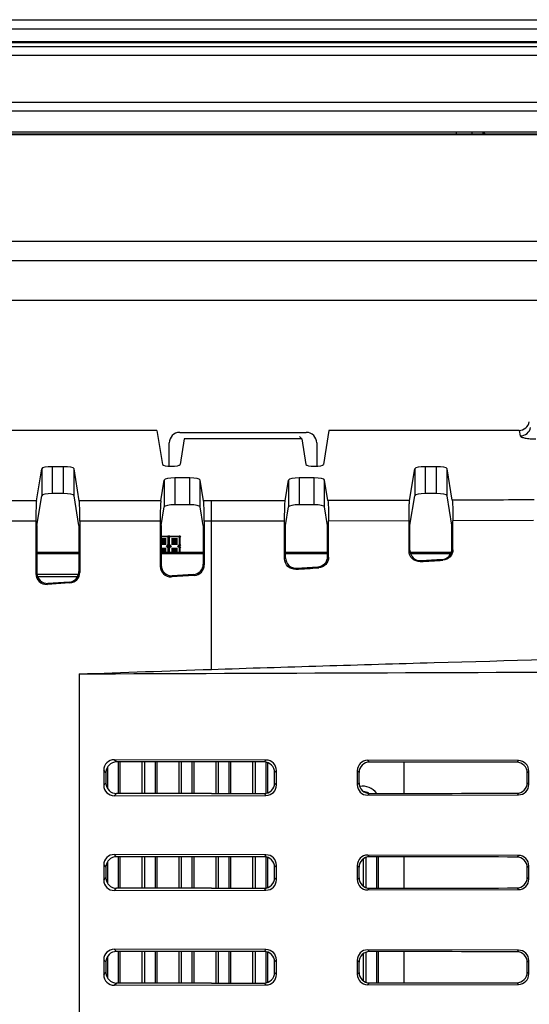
# Model space of a CAD drawing. Header units: millimetres. Extents: x 0 to 1189, y 0 to 841.
# Tile 27 of 28: x 994 to 1042, y 499 to 592. Entities that reach past the tile are written whole.
import ezdxf

# ---------------------------------------------------------------- set-up
doc = ezdxf.new("R2010")
doc.units = ezdxf.units.MM
doc.header["$LTSCALE"] = 65.395
for name, color, linetype in [('01_FAM_NUT_SMD-SHAPE', 7, 'CONTINUOUS'), ('BASE_PCB_V00-TOPRC-SHAPE', 7, 'CONTINUOUS'), ('FRONT_CASE-RC12_-SHAPE', 7, 'CONTINUOUS'), ('GASKET-TOPRC12W_REV01_REA-SHAPE', 7, 'CONTINUOUS'), ('GASKET-TOPRC12W_REV02_-SHAPE', 7, 'CONTINUOUS'), ('HEATSINK_RTW_RC1-SHAPE', 7, 'CONTINUOUS'), ('REAR_CASE-RC12-SHAPE', 7, 'CONTINUOUS'), ('REAR_COVER_RC1200WD-SHAPE', 7, 'CONTINUOUS'), ('TF31-60S-0_5SH_PRT_PRT_PR-SHAPE', 7, 'CONTINUOUS')]:
    doc.layers.add(name, color=color, linetype=linetype)

msp = doc.modelspace()

# ---------------------------------------------------------------- linework, layer by layer
at = {"layer": '01_FAM_NUT_SMD-SHAPE', "color": 7, "linetype": 'Continuous'}
msp.add_arc((1026.167849, 517.512508), 1.25, 59.49247168, 83.32670158, dxfattribs=at)
at = {"layer": 'BASE_PCB_V00-TOPRC-SHAPE', "color": 7, "linetype": 'Continuous'}
for p, q in [((999.302216, 541.362508), (995.303482, 541.362508)), ((1011.102216, 541.362508), (1007.103482, 541.362508)), ((1022.900443, 541.362508), (1018.904203, 541.362508)), ((1034.586497, 541.362508), (1030.766384, 541.362508))]:
    msp.add_line(p, q, dxfattribs=at)
for points, const_width in [([(1007.587849, 542.502508), (1007.103482, 542.502508)], 0.65395), ([(1007.787849, 542.977508), (1007.103482, 542.977508)], 0.17835), ([(1007.787849, 542.152508), (1007.787849, 542.977508)], 0.17835), ([(1008.667849, 542.502508), (1008.067849, 542.502508)], 0.65395), ([(1007.867849, 542.977508), (1007.867849, 542.152508)], 0.17835), ([(1008.867849, 542.977508), (1007.867849, 542.977508)], 0.17835), ([(1008.867849, 542.152508), (1008.867849, 542.977508)], 0.17835), ([(1007.587849, 541.602508), (1007.103482, 541.602508)], 0.65395), ([(1007.687849, 542.052508), (1007.787849, 542.152508)], 0.17835), ([(1007.787849, 541.952508), (1007.687849, 542.052508)], 0.17835), ([(1007.787849, 541.362508), (1007.787849, 541.952508)], 0.17835), ([(1008.667849, 541.602508), (1008.067849, 541.602508)], 0.65395), ([(1007.867849, 542.152508), (1007.967849, 542.052508)], 0.17835), ([(1007.967849, 542.052508), (1007.867849, 541.952508)], 0.17835), ([(1007.867849, 541.952508), (1007.867849, 541.362508)], 0.17835), ([(1008.767849, 542.052508), (1008.867849, 542.152508)], 0.17835), ([(1008.867849, 541.952508), (1008.767849, 542.052508)], 0.17835), ([(1008.867849, 541.362508), (1008.867849, 541.952508)], 0.17835)]:
    msp.add_lwpolyline(points, dxfattribs=dict(at, const_width=const_width))
at = {"layer": 'BASE_PCB_V00-TOPRC-SHAPE', "color": 4, "linetype": 'Continuous', "const_width": 0.2378}
for points in [[(999.302216, 541.412508), (995.303482, 541.412508)], [(1011.102216, 541.412508), (1007.103482, 541.412508)], [(1022.900443, 541.412508), (1018.904203, 541.412508)], [(1034.612303, 541.412508), (1030.75069, 541.412508)]]:
    msp.add_lwpolyline(points, dxfattribs=at)
at = {"layer": 'BASE_PCB_V00-TOPRC-SHAPE', "color": 7, "linetype": 'Continuous'}
for centre in [(1007.787849, 542.977508), (1007.867849, 542.977508), (1008.867849, 542.977508), (1007.687849, 542.052508), (1007.787849, 542.152508), (1007.787849, 541.952508), (1007.867849, 542.152508), (1007.867849, 541.952508), (1007.967849, 542.052508), (1008.767849, 542.052508), (1008.867849, 542.152508), (1008.867849, 541.952508)]:
    msp.add_circle(centre, 0.075, dxfattribs=at)
at = {"layer": 'FRONT_CASE-RC12_-SHAPE', "color": 7, "linetype": 'Continuous'}
for p, q in [((779.664803, 592.062508), (1094.070895, 592.062508)), ((1085.386129, 583.377742), (788.349568, 583.377742)), ((788.617849, 581.412508), (1085.117849, 581.412508)), ((1035.117849, 581.238321), (1035.117849, 581.397149)), ((1035.117849, 581.397149), (1037.617849, 581.397149)), ((1036.617849, 581.112508), (1036.617849, 581.397149)), ((1037.617849, 581.397149), (1037.617849, 581.112508)), ((1037.617849, 581.397149), (1037.816385, 581.238321))]:
    msp.add_line(p, q, dxfattribs=at)
at = {"layer": 'GASKET-TOPRC12W_REV01_REA-SHAPE', "color": 7, "linetype": 'Continuous'}
for p, q in [((1085.017849, 584.182377), (915.367849, 584.182377)), ((1085.017849, 581.200072), (915.367849, 581.200072)), ((1036.617849, 581.388011), (1035.117849, 581.388011))]:
    msp.add_line(p, q, dxfattribs=at)
at = {"layer": 'GASKET-TOPRC12W_REV02_-SHAPE', "color": 7, "linetype": 'Continuous'}
for p, q in [((1093.667849, 591.162508), (788.067849, 591.162508)), ((1093.667849, 589.968258), (788.067849, 589.968258)), ((1093.667849, 589.861747), (788.067849, 589.861747)), ((1093.667849, 589.492898), (788.067849, 589.492898)), ((1093.667849, 588.676829), (788.067849, 588.676829))]:
    msp.add_line(p, q, dxfattribs=at)
at = {"layer": 'HEATSINK_RTW_RC1-SHAPE', "color": 7, "linetype": 'Continuous'}
for p, q in [((1002.009122, 521.070247), (1002.009122, 519.054771)), ((1003.026575, 521.562508), (1003.026575, 518.562508)), ((1003.227309, 518.562508), (1003.227309, 521.562508)), ((1005.308388, 518.562508), (1005.308388, 521.562508)), ((1005.509122, 521.562508), (1005.509122, 518.562508)), ((1006.526575, 521.562508), (1006.526575, 518.562508)), ((1006.727309, 518.562508), (1006.727309, 521.562508)), ((1008.808388, 518.562508), (1008.808388, 521.562508)), ((1009.009122, 521.562508), (1009.009122, 518.562508)), ((1010.026575, 521.562508), (1010.026575, 518.562508)), ((1010.227309, 518.562508), (1010.227309, 521.562508)), ((1012.308388, 518.562528), (1012.308388, 521.562488)), ((1012.509122, 521.562478), (1012.509122, 518.562537)), ((1013.526575, 521.562395), (1013.526575, 518.562621)), ((1013.727309, 518.562648), (1013.727309, 521.562367)), ((1015.808388, 518.563081), (1015.808388, 521.561934)), ((1016.009122, 521.56187), (1016.009122, 518.563146)), ((1017.026575, 521.545602), (1017.026575, 518.580015)), ((1017.227309, 518.632117), (1017.227309, 521.493458)), ((1030.167849, 518.574748), (1030.167849, 521.512508)), ((1003.026575, 512.562508), (1003.026575, 509.562508)), ((1003.227309, 509.562508), (1003.227309, 512.562508)), ((1005.308388, 509.562508), (1005.308388, 512.562508)), ((1005.509122, 512.562508), (1005.509122, 509.562508)), ((1006.526575, 512.562508), (1006.526575, 509.562508)), ((1006.727309, 509.562508), (1006.727309, 512.562508)), ((1008.808388, 509.562508), (1008.808388, 512.562508)), ((1009.009122, 512.562508), (1009.009122, 509.562508)), ((1010.026575, 512.562508), (1010.026575, 509.562508)), ((1010.227309, 509.562508), (1010.227309, 512.562508)), ((1012.308388, 509.562528), (1012.308388, 512.562488)), ((1012.509122, 512.562478), (1012.509122, 509.562537)), ((1013.526575, 512.562395), (1013.526575, 509.562621)), ((1013.727309, 509.562648), (1013.727309, 512.562367)), ((1015.808388, 509.563081), (1015.808388, 512.561934)), ((1016.009122, 512.56187), (1016.009122, 509.563146)), ((1017.026575, 512.545602), (1017.026575, 509.580015)), ((1017.227309, 509.632117), (1017.227309, 512.493458)), ((1026.509122, 512.484489), (1026.509122, 509.640198)), ((1027.526575, 512.553495), (1027.526575, 509.57152)), ((1027.727309, 509.571765), (1027.727309, 512.55325)), ((1030.167849, 509.574748), (1030.167849, 512.550267)), ((1002.009122, 512.070247), (1002.009122, 510.054771)), ((1026.308388, 509.746064), (1026.308388, 512.379337)), ((1003.026575, 503.562508), (1003.026575, 500.562508)), ((1003.227309, 500.562508), (1003.227309, 503.562508)), ((1005.308388, 500.562508), (1005.308388, 503.562508)), ((1005.509122, 503.562508), (1005.509122, 500.562508)), ((1006.526575, 503.562508), (1006.526575, 500.562508)), ((1006.727309, 500.562508), (1006.727309, 503.562508)), ((1008.808388, 500.562508), (1008.808388, 503.562508)), ((1009.009122, 503.562508), (1009.009122, 500.562508)), ((1010.026575, 503.562508), (1010.026575, 500.562508)), ((1010.227309, 500.562508), (1010.227309, 503.562508)), ((1012.308388, 500.562528), (1012.308388, 503.562488)), ((1012.509122, 503.562478), (1012.509122, 500.562537)), ((1013.526575, 503.562395), (1013.526575, 500.562621)), ((1013.727309, 500.562648), (1013.727309, 503.562367)), ((1015.808388, 500.563081), (1015.808388, 503.561934)), ((1016.009122, 503.56187), (1016.009122, 500.563146)), ((1017.026575, 503.545602), (1017.026575, 500.580015)), ((1017.227309, 500.632117), (1017.227309, 503.493458)), ((1026.308388, 500.746064), (1026.308388, 503.379337)), ((1026.509122, 503.484489), (1026.509122, 500.640198)), ((1027.526575, 503.553495), (1027.526575, 500.57152)), ((1027.727309, 500.571765), (1027.727309, 503.55325)), ((1030.167849, 500.574748), (1030.167849, 503.550267)), ((1002.009122, 503.070247), (1002.009122, 501.054771))]:
    msp.add_line(p, q, dxfattribs=at)
msp.add_arc((1026.167849, 517.512508), 1.75, 37.33402652, 97.73649398, dxfattribs=at)
at = {"layer": 'REAR_CASE-RC12-SHAPE', "color": 7, "linetype": 'Continuous'}
for p, q in [((1085.117849, 581.112508), (788.617849, 581.112508)), ((824.85542, 571.040707), (1048.880277, 571.040707)), ((1048.880277, 569.155089), (824.85542, 569.155089)), ((1048.880263, 565.383853), (824.855436, 565.383853)), ((1008.867849, 552.862508), (1020.867849, 552.862508)), ((1007.867849, 549.656121), (1007.867849, 551.862508)), ((1021.867849, 551.862508), (1021.867849, 549.656117))]:
    msp.add_line(p, q, dxfattribs=at)
for centre, start, end in [((1008.867849, 551.862508), 90, 180), ((1020.867849, 551.862508), 0, 90)]:
    msp.add_arc(centre, 1, start, end, dxfattribs=at)
at = {"layer": 'REAR_COVER_RC1200WD-SHAPE', "color": 7, "linetype": 'Continuous'}
for p, q in [((1006.709116, 553.051384), (867.026581, 553.051384)), ((1006.709116, 553.051384), (1007.239929, 549.820421)), ((1023.026581, 553.051384), (1022.495768, 549.820421)), ((1041.056624, 553.051384), (1023.026581, 553.051384)), ((1041.056624, 553.051384), (1041.181057, 552.536398)), ((1009.293718, 552.24267), (1008.895768, 549.820421)), ((1020.441979, 552.24267), (1009.293718, 552.24267)), ((1020.218322, 552.466327), (1020.441979, 552.24267)), ((1020.441979, 552.24267), (1020.839929, 549.820421)), ((995.2715, 546.373745), (995.769147, 549.402829)), ((995.769147, 549.402829), (995.769147, 546.846978)), ((996.768537, 549.607968), (996.768537, 547.052116)), ((997.83716, 549.607968), (996.768537, 549.607968)), ((997.83716, 547.052116), (997.83716, 549.607968)), ((998.836551, 546.846978), (998.836551, 549.402829)), ((999.334197, 546.373745), (998.836551, 549.402829)), ((1030.676649, 546.405086), (1031.169147, 549.402829)), ((1031.169147, 549.402829), (1031.169147, 546.846978)), ((1032.168537, 549.607968), (1032.168537, 547.052116)), ((1033.23716, 549.607968), (1032.168537, 549.607968)), ((1033.23716, 547.052116), (1033.23716, 549.607968)), ((1034.236551, 546.846978), (1034.236551, 549.402829)), ((1034.726591, 546.420038), (1034.236551, 549.402829)), ((1007.0715, 546.373745), (1007.394543, 548.340047)), ((1007.394543, 548.340047), (1007.394543, 545.784195)), ((1008.393934, 548.545185), (1008.393934, 545.989334)), ((1009.811764, 548.545185), (1008.393934, 548.545185)), ((1009.811764, 545.989334), (1009.811764, 548.545185)), ((1010.811155, 545.784195), (1010.811155, 548.340047)), ((1011.134197, 546.373745), (1010.811155, 548.340047)), ((1018.872214, 546.378091), (1019.194543, 548.340047)), ((1019.194543, 548.340047), (1019.194543, 545.784195)), ((1020.193934, 548.545185), (1020.193934, 545.989334)), ((1021.611764, 548.545185), (1020.193934, 548.545185)), ((1021.611764, 545.989334), (1021.611764, 548.545185)), ((1022.611155, 545.784195), (1022.611155, 548.340047)), ((1022.932415, 546.38459), (1022.611155, 548.340047)), ((995.2715, 546.373745), (987.534197, 546.373745)), ((995.303482, 544.012558), (995.769147, 546.846978)), ((997.83716, 547.052116), (996.768537, 547.052116)), ((999.302216, 544.012558), (998.836551, 546.846978)), ((1007.0715, 546.373745), (999.334197, 546.373745)), ((1011.867849, 546.373745), (1011.134197, 546.373745)), ((1011.867849, 530.35541), (1011.867849, 546.373745)), ((1030.70865, 544.044019), (1031.169147, 546.846978)), ((1033.23716, 547.052116), (1032.168537, 547.052116)), ((1034.694628, 544.058741), (1034.236551, 546.846978)), ((1007.103482, 544.012558), (1007.394543, 545.784195)), ((1009.811764, 545.989334), (1008.393934, 545.989334)), ((1011.102216, 544.012558), (1010.811155, 545.784195)), ((1018.904203, 544.016945), (1019.194543, 545.784195)), ((1021.611764, 545.989334), (1020.193934, 545.989334)), ((1022.900443, 544.023345), (1022.611155, 545.784195)), ((995.21618, 544.41745), (987.589518, 544.41745)), ((995.21618, 544.41745), (995.21618, 539.428072)), ((999.389518, 544.41745), (999.389518, 539.560436)), ((1007.01618, 544.41745), (999.389518, 544.41745)), ((1007.01618, 544.41745), (1007.01618, 540.146332)), ((1011.189518, 544.41745), (1011.189518, 540.278697)), ((1011.867849, 544.41745), (1011.189518, 544.41745)), ((1018.816881, 544.421713), (1011.867849, 544.41745)), ((1018.816881, 540.865339), (1018.816881, 544.421713)), ((1030.62129, 544.448503), (1022.987721, 544.428367)), ((1022.987721, 540.998648), (1022.987721, 544.428367)), ((1030.62129, 541.588284), (1030.62129, 544.448503)), ((1042.429753, 544.499931), (1034.781888, 544.463812)), ((1034.781888, 541.722397), (1034.781888, 544.463812)), ((995.303482, 544.012558), (995.303482, 539.520849)), ((999.302216, 544.012558), (999.302216, 539.642586)), ((1007.103482, 544.012558), (1007.103482, 540.23911)), ((1011.102216, 544.012558), (1011.102216, 540.360846)), ((1018.904203, 540.958137), (1018.904203, 544.016945)), ((1022.900443, 541.080774), (1022.900443, 544.023345)), ((1030.70865, 541.681124), (1030.70865, 544.044019)), ((1034.694628, 541.804507), (1034.694628, 544.058741)), ((1030.70865, 541.681124), (1030.62129, 541.588284)), ((1034.694628, 541.804507), (1034.781888, 541.722397)), ((1018.904203, 540.958137), (1018.816881, 540.865339)), ((1022.900443, 541.080774), (1022.987721, 540.998648)), ((1031.76936, 540.684216), (1031.681995, 540.591372)), ((1033.756568, 540.806388), (1033.843829, 540.724277)), ((999.302216, 539.642586), (999.389518, 539.560436)), ((1007.103482, 540.23911), (1007.01618, 540.146332)), ((1011.102216, 540.360846), (1011.189518, 540.278697)), ((1019.964547, 539.96084), (1019.877223, 539.868039)), ((1021.962061, 540.082958), (1022.049341, 540.00083)), ((995.303482, 539.520849), (995.21618, 539.428072)), ((1010.250847, 539.281152), (1008.076291, 539.148788)), ((1008.163593, 539.241565), (1008.076291, 539.148788)), ((1010.163545, 539.363302), (1008.163593, 539.241565)), ((1010.163545, 539.363302), (1010.250847, 539.281152)), ((998.450847, 538.562892), (996.276291, 538.430527)), ((996.363593, 538.523305), (996.276291, 538.430527)), ((998.363545, 538.645041), (996.363593, 538.523305)), ((998.363545, 538.645041), (998.450847, 538.562892)), ((999.338724, 529.923978), (999.316067, 415.509939)), ((1002.864043, 521.562508), (1002.652716, 521.773835)), ((1017.050869, 521.741723), (1002.652716, 521.773835)), ((1011.867849, 521.562508), (1002.864043, 521.562508)), ((1016.870741, 521.561595), (1017.050869, 521.741723)), ((1026.872256, 521.554295), (1026.706362, 521.720189)), ((1040.997462, 521.688316), (1026.706362, 521.720189)), ((1040.841028, 521.531882), (1040.997462, 521.688316)), ((1001.654295, 520.779866), (1001.654296, 519.34515)), ((1001.867849, 520.566313), (1001.654295, 520.779866)), ((1001.867849, 520.566313), (1001.867849, 519.558702)), ((1017.866536, 520.565), (1018.044847, 520.743311)), ((1017.866536, 519.560015), (1017.866536, 520.565)), ((1018.044846, 519.381705), (1018.044847, 520.743311)), ((1025.707941, 520.72622), (1025.707942, 519.398796)), ((1025.875006, 520.559156), (1025.707941, 520.72622)), ((1025.875006, 519.56586), (1025.875006, 520.559156)), ((1041.835085, 520.533549), (1041.991439, 520.689904)), ((1041.835085, 519.591466), (1041.835085, 520.533549)), ((1041.991439, 519.435112), (1041.991439, 520.689904)), ((1001.867849, 519.558702), (1001.654296, 519.34515)), ((1017.866536, 519.560015), (1018.044846, 519.381705)), ((1025.875006, 519.56586), (1025.707942, 519.398796)), ((1041.835085, 519.591466), (1041.991439, 519.435112)), ((1002.864043, 518.562508), (1002.652718, 518.351182)), ((1002.652718, 518.351182), (1017.050868, 518.383294)), ((1011.867849, 518.562508), (1002.864043, 518.562508)), ((1016.870741, 518.563421), (1017.050868, 518.383294)), ((1026.872256, 518.57072), (1026.706364, 518.404828)), ((1026.706364, 518.404828), (1040.997461, 518.436701)), ((1040.841028, 518.593133), (1040.997461, 518.436701)), ((1002.65272, 512.773831), (1002.864043, 512.562508)), ((1017.050865, 512.741719), (1002.65272, 512.773831)), ((1011.867849, 512.562508), (1002.864043, 512.562508)), ((1017.050865, 512.741719), (1016.870741, 512.561595)), ((1040.997458, 512.688312), (1026.706366, 512.720185)), ((1026.706366, 512.720185), (1026.872256, 512.554295)), ((1040.997458, 512.688312), (1040.841028, 512.531882)), ((1001.654299, 511.779862), (1001.6543, 510.345154)), ((1001.654299, 511.779862), (1001.867849, 511.566313)), ((1001.867849, 511.566313), (1001.867849, 510.558702)), ((1018.044843, 511.743307), (1017.866536, 511.565)), ((1017.866536, 510.560015), (1017.866536, 511.565)), ((1018.044842, 510.381709), (1018.044843, 511.743307)), ((1025.707945, 511.726216), (1025.707946, 510.3988)), ((1025.707945, 511.726216), (1025.875006, 511.559156)), ((1025.875006, 510.56586), (1025.875006, 511.559156)), ((1041.991435, 511.6899), (1041.835085, 511.533549)), ((1041.991435, 510.435116), (1041.991435, 511.6899)), ((1041.835085, 510.591466), (1041.835085, 511.533549)), ((1001.6543, 510.345154), (1001.867849, 510.558702)), ((1018.044842, 510.381709), (1017.866536, 510.560015)), ((1025.707946, 510.3988), (1025.875006, 510.56586)), ((1041.991435, 510.435116), (1041.835085, 510.591466)), ((1002.652722, 509.351186), (1002.864043, 509.562508)), ((1002.652722, 509.351186), (1017.050864, 509.383298)), ((1011.867849, 509.562508), (1002.864043, 509.562508)), ((1017.050864, 509.383298), (1016.870741, 509.563421)), ((1026.706368, 509.404832), (1026.872256, 509.57072)), ((1026.706368, 509.404832), (1040.997457, 509.436705)), ((1040.997457, 509.436705), (1040.841028, 509.593133)), ((1002.652724, 503.773827), (1002.864043, 503.562508)), ((1017.050861, 503.741715), (1002.652724, 503.773827)), ((1011.867849, 503.562508), (1002.864043, 503.562508)), ((1017.050861, 503.741715), (1016.870741, 503.561595)), ((1040.997454, 503.688308), (1026.70637, 503.720181)), ((1026.70637, 503.720181), (1026.872256, 503.554295)), ((1040.997454, 503.688308), (1040.841028, 503.531882)), ((1001.654303, 502.779858), (1001.654304, 501.345158)), ((1001.654303, 502.779858), (1001.867849, 502.566313)), ((1001.867849, 502.566313), (1001.867849, 501.558702)), ((1018.044839, 502.743303), (1017.866536, 502.565)), ((1017.866536, 501.560015), (1017.866536, 502.565)), ((1018.044838, 501.381713), (1018.044839, 502.743303)), ((1025.707949, 502.726212), (1025.70795, 501.398804)), ((1025.707949, 502.726212), (1025.875006, 502.559156)), ((1025.875006, 501.56586), (1025.875006, 502.559156)), ((1041.991431, 502.689896), (1041.835085, 502.533549)), ((1041.835085, 501.591466), (1041.835085, 502.533549)), ((1041.991431, 501.43512), (1041.991431, 502.689896)), ((1001.654304, 501.345158), (1001.867849, 501.558702)), ((1018.044838, 501.381713), (1017.866536, 501.560015)), ((1025.70795, 501.398804), (1025.875006, 501.56586)), ((1041.991431, 501.43512), (1041.835085, 501.591466)), ((1002.652726, 500.35119), (1002.864043, 500.562508)), ((1002.652726, 500.35119), (1017.05086, 500.383302)), ((1011.867849, 500.562508), (1002.864043, 500.562508)), ((1017.05086, 500.383302), (1016.870741, 500.563421)), ((1026.706372, 500.404836), (1026.872256, 500.57072)), ((1026.706372, 500.404836), (1040.997453, 500.436709)), ((1040.997453, 500.436709), (1040.841028, 500.593133))]:
    msp.add_line(p, q, dxfattribs=at)
for centre, major_axis, ratio, start_param, end_param in [((1041.045946, 554.073725), (-0.240416, 0.994997), 0.976915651, 2.909789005, 4.292144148), ((996.768537, 549.395411), (1, 0), 0.212556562, 1.570796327, 3.106686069), ((997.83716, 549.395411), (1, 0), 0.212556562, 0.034906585, 1.570796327), ((1008.067849, 549.826566), (0.828424, 0), 0.212556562, -3.106686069, -0.034906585), ((1021.667849, 549.826566), (0.828424, 0), 0.212556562, -3.106686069, -0.034906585), ((1032.168537, 549.395411), (1, 0), 0.212556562, 1.570796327, 3.106686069), ((1033.23716, 549.395411), (1, 0), 0.212556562, 0.034906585, 1.570796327), ((1008.393934, 548.332629), (1, 0), 0.212556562, 1.570796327, 3.106686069), ((1009.811764, 548.332629), (1, 0), 0.212556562, 0.034906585, 1.570796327), ((1020.193934, 548.332629), (1, 0), 0.212556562, 1.570796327, 3.106686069), ((1021.611764, 548.332629), (1, 0), 0.212556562, 0.034906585, 1.570796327), ((995.286021, 544.41745), (0, 2), 0.034920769, 0.20943951, 1.570796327), ((996.768537, 546.83956), (1, 0), 0.212556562, 1.570796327, 3.106686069), ((997.83716, 546.83956), (1, 0), 0.212556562, 0.034906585, 1.570796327), ((999.319676, 544.41745), (0, 2), 0.034920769, -1.570796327, -0.20943951), ((1007.086021, 544.41745), (0, 2), 0.034920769, 0.20943951, 1.570796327), ((1011.119676, 544.41745), (0, 2), 0.034920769, -1.570796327, -0.20943951), ((1032.168537, 546.83956), (1, 0), 0.212556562, 1.570796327, 3.106686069), ((1033.23716, 546.83956), (1, 0), 0.212556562, 0.034906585, 1.570796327), ((1008.393934, 545.776777), (1, 0), 0.212556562, 1.570796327, 3.106686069), ((1009.811764, 545.776777), (1, 0), 0.212556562, 0.034906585, 1.570796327), ((1020.193934, 545.776777), (1, 0), 0.212556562, 1.570796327, 3.106686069), ((1021.611764, 545.776777), (1, 0), 0.212556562, 0.034906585, 1.570796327), ((1011.867849, 581.421536), (1201.697289, 73.236069), 0.034856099, -1.556431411, -1.554632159), ((1011.867849, 581.421536), (1199.197294, 73.083709), 0.034856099, -1.55632417, -1.554666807), ((998.301606, 539.643732), (0.729108, -0.686077), 0.998852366, -0.754427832, 0.754427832), ((1008.016789, 540.147628), (0.686178, 0.729216), 0.998704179, -3.956740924, -2.326444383), ((1008.104091, 540.240405), (0.686178, 0.729216), 0.998704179, -3.956740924, -2.326444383), ((1010.101606, 540.361993), (0.729108, -0.686077), 0.998852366, -0.754427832, 0.754427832), ((1010.188908, 540.279844), (0.729108, -0.686077), 0.998852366, -0.754427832, 0.754427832), ((1011.867849, 581.421536), (1201.697289, 73.236069), 0.034856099, -1.566255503, -1.564447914), ((1011.867849, 581.421536), (1199.197294, 73.083709), 0.034856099, -1.566168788, -1.564503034), ((996.216789, 539.429367), (0.686178, 0.729216), 0.998704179, -3.956740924, -2.326444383), ((996.304091, 539.522145), (0.686178, 0.729216), 0.998704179, -3.956740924, -2.326444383), ((998.388908, 539.561583), (0.729108, -0.686077), 0.998852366, -0.754427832, 0.754427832), ((1002.660359, 520.769997), (0.788702, -0.630916), 0.989972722, 2.248188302, 3.811388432), ((1002.871668, 520.558688), (-0.712499, 0.712499), 0.992432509, -0.781600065, 0.781600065), ((1011.867849, 416.646102), (1199.2, 0), 0.087488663, 1.566624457, 1.570796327), ((1017.043261, 520.73792), (0.559421, 0.835637), 0.994207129, -0.978177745, 0.585022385), ((1026.714005, 520.716351), (0.788702, -0.630916), 0.989972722, 2.248188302, 3.811388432), ((1011.867849, 416.646102), (1199.2, 0), 0.087488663, 1.546633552, 1.558283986), ((1040.989853, 520.684512), (0.559421, 0.835637), 0.994207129, -0.978177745, 0.585022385), ((1002.66036, 519.355019), (0.788735, 0.630875), 0.989973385, 2.471849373, 4.035049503), ((1002.871668, 519.566328), (-0.712499, -0.712499), 0.992432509, -0.781600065, 0.781600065), ((1017.04326, 519.387096), (-0.559455, 0.835613), 0.994208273, -3.726656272, -2.163456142), ((1026.714006, 519.408665), (0.788735, 0.630875), 0.989973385, 2.471849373, 4.035049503), ((1040.989853, 519.440504), (-0.559455, 0.835613), 0.994208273, -3.726656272, -2.163456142), ((1011.867849, 623.478913), (1199.2, 0), 0.087488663, -1.570796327, -1.566624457), ((1011.867849, 623.478913), (1199.2, 0), 0.087488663, -1.558283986, -1.546633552), ((1002.660363, 511.769993), (0.788702, -0.630916), 0.989972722, 2.248188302, 3.811388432), ((1002.871668, 511.558688), (-0.712499, 0.712499), 0.992432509, -0.781600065, 0.781600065), ((1011.867849, 407.646102), (1199.2, 0), 0.087488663, 1.566624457, 1.570796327), ((1017.043257, 511.737916), (0.559421, 0.835637), 0.994207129, -0.978177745, 0.585022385), ((1026.714009, 511.716347), (0.788702, -0.630916), 0.989972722, 2.248188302, 3.811388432), ((1011.867849, 407.646102), (1199.2, 0), 0.087488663, 1.546633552, 1.558283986), ((1040.989849, 511.684508), (0.559421, 0.835637), 0.994207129, -0.978177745, 0.585022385), ((1002.660364, 510.355023), (0.788735, 0.630875), 0.989973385, 2.471849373, 4.035049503), ((1002.871668, 510.566328), (-0.712499, -0.712499), 0.992432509, -0.781600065, 0.781600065), ((1017.043256, 510.3871), (-0.559455, 0.835613), 0.994208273, -3.726656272, -2.163456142), ((1026.71401, 510.408669), (0.788735, 0.630875), 0.989973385, 2.471849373, 4.035049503), ((1040.989849, 510.440507), (-0.559455, 0.835613), 0.994208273, -3.726656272, -2.163456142), ((1011.867849, 614.478913), (1199.2, 0), 0.087488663, -1.570796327, -1.566624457), ((1011.867849, 614.478913), (1199.2, 0), 0.087488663, -1.558283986, -1.546633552), ((1002.660367, 502.769989), (0.788702, -0.630916), 0.989972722, 2.248188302, 3.811388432), ((1002.871668, 502.558688), (-0.712499, 0.712499), 0.992432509, -0.781600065, 0.781600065), ((1011.867849, 398.646102), (1199.2, 0), 0.087488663, 1.566624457, 1.570796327), ((1017.043253, 502.737912), (0.559421, 0.835637), 0.994207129, -0.978177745, 0.585022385), ((1026.714013, 502.716343), (0.788702, -0.630916), 0.989972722, 2.248188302, 3.811388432), ((1011.867849, 398.646102), (1199.2, 0), 0.087488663, 1.546633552, 1.558283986), ((1040.989845, 502.684504), (0.559421, 0.835637), 0.994207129, -0.978177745, 0.585022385), ((1002.660368, 501.355027), (0.788735, 0.630875), 0.989973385, 2.471849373, 4.035049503), ((1002.871668, 501.566328), (-0.712499, -0.712499), 0.992432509, -0.781600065, 0.781600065), ((1017.043252, 501.387104), (-0.559455, 0.835613), 0.994208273, -3.726656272, -2.163456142), ((1026.714014, 501.408673), (0.788735, 0.630875), 0.989973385, 2.471849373, 4.035049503), ((1040.989845, 501.440511), (-0.559455, 0.835613), 0.994208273, -3.726656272, -2.163456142), ((1011.867849, 605.478913), (1199.2, 0), 0.087488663, -1.570796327, -1.566624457), ((1011.867849, 605.478913), (1199.2, 0), 0.087488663, -1.558283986, -1.546633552)]:
    msp.add_ellipse(centre, major_axis=major_axis, ratio=ratio, start_param=start_param, end_param=end_param, dxfattribs=at)
for points, knots in [([(1041.181057, 552.536398), (1041.406822, 552.538756), (1041.868153, 552.700891), (1042.11955, 553.122506), (1042.162117, 553.341558)], [0, 0, 0, 0, 0.502926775, 1, 1, 1, 1]), ([(1041.181057, 552.536398), (1041.194497, 552.48079), (1041.368997, 552.387577), (1041.669746, 552.314716), (1042.126369, 552.256861), (1042.464522, 552.245357), (1042.647082, 552.245351)], [0, 0, 0, 0, 0.112451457, 0.331479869, 0.641152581, 1, 1, 1, 1]), ([(1018.816881, 544.421713), (1018.816881, 544.841389), (1018.820174, 545.410482), (1018.84653, 546.061982), (1018.858603, 546.295243), (1018.872214, 546.378091)], [0, 0, 0, 0, 0.64308743, 0.871347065, 1, 1, 1, 1]), ([(1022.932415, 546.38459), (1022.946027, 546.301739), (1022.958089, 546.068463), (1022.984434, 545.417015), (1022.987721, 544.847977), (1022.987721, 544.428367)], [0, 0, 0, 0, 0.12866904, 0.356962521, 1, 1, 1, 1]), ([(1030.62129, 544.448503), (1030.62129, 544.868253), (1030.624587, 545.437414), (1030.650954, 546.088983), (1030.663038, 546.322239), (1030.676649, 546.405086)], [0, 0, 0, 0, 0.64313143, 0.871360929, 1, 1, 1, 1]), ([(1034.726591, 546.420038), (1034.740204, 546.337182), (1034.752262, 546.103891), (1034.778603, 545.452442), (1034.781888, 544.883409), (1034.781888, 544.463812)], [0, 0, 0, 0, 0.128676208, 0.356983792, 1, 1, 1, 1]), ([(1031.681995, 540.591372), (1031.418149, 540.575159), (1030.852324, 540.771296), (1030.62129, 541.323962), (1030.62129, 541.588284)], [0, 0, 0, 0, 0.500020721, 1, 1, 1, 1]), ([(1030.70865, 541.681124), (1030.70865, 541.416801), (1030.939686, 540.864135), (1031.505513, 540.668002), (1031.76936, 540.684216)], [0, 0, 0, 0, 0.499979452, 1, 1, 1, 1]), ([(1033.756568, 540.806388), (1034.001645, 540.821462), (1034.498651, 541.048822), (1034.694628, 541.558903), (1034.694628, 541.804507)], [0, 0, 0, 0, 0.499934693, 1, 1, 1, 1]), ([(1034.781888, 541.722397), (1034.781888, 541.476794), (1034.585911, 540.966712), (1034.088905, 540.739351), (1033.843829, 540.724277)], [0, 0, 0, 0, 0.500065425, 1, 1, 1, 1]), ([(1019.877223, 539.868039), (1019.61338, 539.851918), (1019.047704, 540.048424), (1018.816881, 540.601035), (1018.816881, 540.865339)], [0, 0, 0, 0, 0.500028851, 1, 1, 1, 1]), ([(1018.904203, 540.958137), (1018.904203, 540.693833), (1019.135027, 540.141221), (1019.700705, 539.944718), (1019.964547, 539.96084)], [0, 0, 0, 0, 0.499971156, 1, 1, 1, 1]), ([(1021.962061, 540.082958), (1022.207165, 540.09795), (1022.704325, 540.325046), (1022.900443, 540.835171), (1022.900443, 541.080774)], [0, 0, 0, 0, 0.499957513, 1, 1, 1, 1]), ([(1022.987721, 540.998648), (1022.987721, 540.753046), (1022.791605, 540.242921), (1022.294446, 540.015822), (1022.049341, 540.00083)], [0, 0, 0, 0, 0.500039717, 1, 1, 1, 1]), ([(1011.867849, 530.35541), (1015.390073, 530.476407), (1022.43522, 530.689427), (1036.523358, 531.110116), (1047.090015, 531.389889), (1054.13477, 531.529164)], [0, 0, 0, 0, 0.25004867, 0.500078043, 1, 1, 1, 1]), ([(1017.866536, 520.565), (1017.866536, 520.819238), (1017.655075, 521.349489), (1017.124944, 521.561502), (1016.870741, 521.561595)], [0, 0, 0, 0, 0.500033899, 1, 1, 1, 1]), ([(1026.872256, 521.554295), (1026.617947, 521.554573), (1026.087162, 521.343851), (1025.875006, 520.813397), (1025.875006, 520.559156)], [0, 0, 0, 0, 0.500067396, 1, 1, 1, 1]), ([(1041.835085, 520.533549), (1041.835085, 520.787771), (1041.624464, 521.317776), (1041.095117, 521.531345), (1040.841028, 521.531882)], [0, 0, 0, 0, 0.500130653, 1, 1, 1, 1]), ([(1016.870741, 518.563421), (1017.124974, 518.563513), (1017.65511, 518.775562), (1017.866536, 519.305807), (1017.866536, 519.560015)], [0, 0, 0, 0, 0.500025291, 1, 1, 1, 1]), ([(1025.875006, 519.56586), (1025.875006, 519.31158), (1026.087207, 518.781118), (1026.617985, 518.570442), (1026.872256, 518.57072)], [0, 0, 0, 0, 0.500008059, 1, 1, 1, 1]), ([(1040.841028, 518.593133), (1041.095155, 518.593671), (1041.624509, 518.807284), (1041.835085, 519.337282), (1041.835085, 519.591466)], [0, 0, 0, 0, 0.499944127, 1, 1, 1, 1]), ([(1017.866536, 511.565), (1017.866536, 511.819238), (1017.655075, 512.349489), (1017.124944, 512.561502), (1016.870741, 512.561595)], [0, 0, 0, 0, 0.500033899, 1, 1, 1, 1]), ([(1026.872256, 512.554295), (1026.617947, 512.554573), (1026.087162, 512.343851), (1025.875006, 511.813397), (1025.875006, 511.559156)], [0, 0, 0, 0, 0.500067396, 1, 1, 1, 1]), ([(1041.835085, 511.533549), (1041.835085, 511.787771), (1041.624464, 512.317776), (1041.095117, 512.531345), (1040.841028, 512.531882)], [0, 0, 0, 0, 0.500130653, 1, 1, 1, 1]), ([(1016.870741, 509.563421), (1017.124974, 509.563513), (1017.65511, 509.775562), (1017.866536, 510.305807), (1017.866536, 510.560015)], [0, 0, 0, 0, 0.500025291, 1, 1, 1, 1]), ([(1025.875006, 510.56586), (1025.875006, 510.31158), (1026.087207, 509.781118), (1026.617985, 509.570442), (1026.872256, 509.57072)], [0, 0, 0, 0, 0.500008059, 1, 1, 1, 1]), ([(1040.841028, 509.593133), (1041.095155, 509.593671), (1041.624509, 509.807284), (1041.835085, 510.337282), (1041.835085, 510.591466)], [0, 0, 0, 0, 0.499944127, 1, 1, 1, 1]), ([(1017.866536, 502.565), (1017.866536, 502.819238), (1017.655075, 503.349489), (1017.124944, 503.561502), (1016.870741, 503.561595)], [0, 0, 0, 0, 0.500033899, 1, 1, 1, 1]), ([(1026.872256, 503.554295), (1026.617947, 503.554573), (1026.087162, 503.343851), (1025.875006, 502.813397), (1025.875006, 502.559156)], [0, 0, 0, 0, 0.500067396, 1, 1, 1, 1]), ([(1041.835085, 502.533549), (1041.835085, 502.787771), (1041.624464, 503.317776), (1041.095117, 503.531345), (1040.841028, 503.531882)], [0, 0, 0, 0, 0.500130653, 1, 1, 1, 1]), ([(1016.870741, 500.563421), (1017.124974, 500.563513), (1017.65511, 500.775562), (1017.866536, 501.305807), (1017.866536, 501.560015)], [0, 0, 0, 0, 0.500025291, 1, 1, 1, 1]), ([(1025.875006, 501.56586), (1025.875006, 501.31158), (1026.087207, 500.781118), (1026.617985, 500.570442), (1026.872256, 500.57072)], [0, 0, 0, 0, 0.500008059, 1, 1, 1, 1]), ([(1040.841028, 500.593133), (1041.095155, 500.593671), (1041.624509, 500.807284), (1041.835085, 501.337282), (1041.835085, 501.591466)], [0, 0, 0, 0, 0.499944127, 1, 1, 1, 1])]:
    msp.add_open_spline(points, degree=3, knots=knots, dxfattribs=at)
for points in [[(1018.872214, 546.378091), (1016.537427, 546.375194), (1014.202638, 546.373745), (1011.867849, 546.373745)], [(1030.676649, 546.405086), (1028.095243, 546.396483), (1025.513831, 546.389651), (1022.932415, 546.38459)], [(1042.485146, 546.456802), (1039.89897, 546.442768), (1037.312784, 546.430514), (1034.726591, 546.420038)], [(999.338724, 529.923978), (1003.515095, 530.067893), (1007.691462, 530.21194), (1011.867849, 530.35541)], [(999.338724, 529.923978), (1017.685342, 530.014985), (1036.032283, 530.043823), (1054.378725, 530.165168)]]:
    msp.add_open_spline(points, degree=3, dxfattribs=at)
at = {"layer": 'TF31-60S-0_5SH_PRT_PRT_PR-SHAPE', "color": 7, "linetype": 'Continuous'}
for p, q in [((999.257482, 539.362508), (995.320502, 539.362508)), ((995.373438, 539.162508), (999.174567, 539.162508))]:
    msp.add_line(p, q, dxfattribs=at)

doc.saveas('drawing.dxf')
